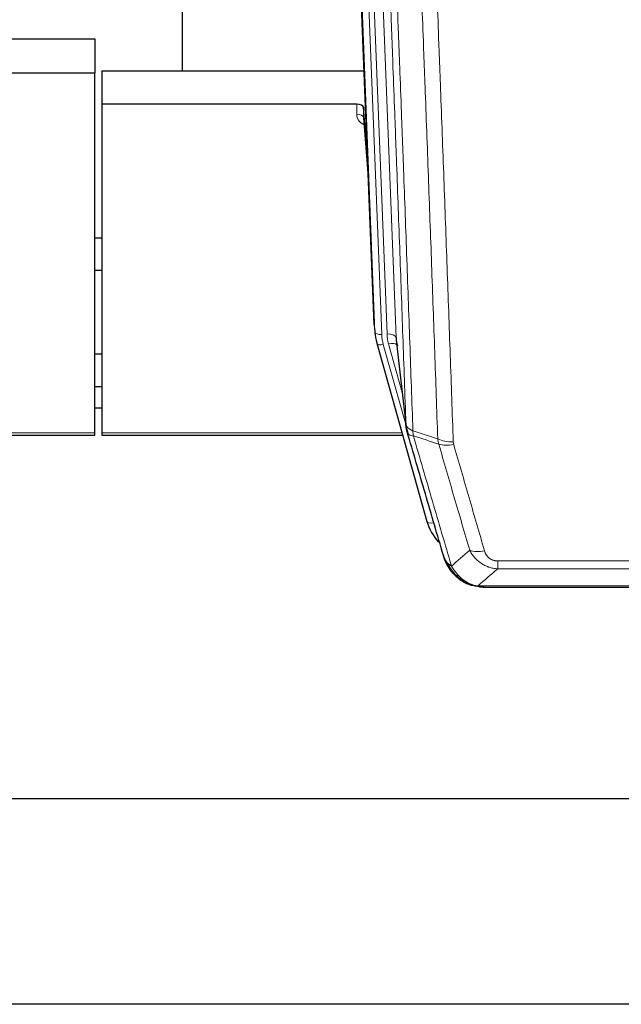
# Model space of a CAD drawing. Header units: inches. Extents: x 0 to 29700, y -16 to 21000.
# Tile 13 of 212: x 3922 to 4188, y 6873 to 7309. Entities that reach past the tile are written whole.
import ezdxf

# ---------------------------------------------------------------- set-up
doc = ezdxf.new("R2010")
doc.units = ezdxf.units.IN
doc.layers.add('254', color=7, linetype='Continuous', true_color=0xffffff)

msp = doc.modelspace()

# ---------------------------------------------------------------- linework, layer by layer
at = {"layer": '254', "color": 2, "linetype": 'Continuous', "lineweight": 25}
for p, q in [((3993.745, 7513.097), (3993.745, 7286.296)), ((4078.68, 7174.002), (4066.107, 7493.365)), ((3912.698, 7300.482), (3955.085, 7300.482)), ((3955.085, 7300.482), (3955.085, 7285.491)), ((3912.127, 7285.491), (3955.085, 7285.491)), ((3955.085, 7126.011), (3955.085, 7285.491)), ((3958.085, 7286.289), (4074.259, 7286.289)), ((3958.085, 7286.289), (3958.085, 7271.48)), ((3958.085, 7271.48), (3958.085, 7126.011)), ((4070.987, 7271.48), (3958.085, 7271.48)), ((4073.986, 7270.229), (4073.975, 7265.653)), ((4075.809, 7246.948), (4073.986, 7270.229)), ((4073.982, 7265.473), (4076.189, 7237.274)), ((3958.099, 7212.206), (3955.088, 7212.206)), ((3955.124, 7198.083), (3958.178, 7198.083)), ((4078.802, 7172.417), (4079.176, 7169.159)), ((4079.838, 7165.792), (4079.857, 7165.696)), ((4079.857, 7165.696), (4102.031, 7086.81)), ((4088.477, 7167.016), (4092.893, 7128.497)), ((3955.082, 7160.962), (3958.07, 7160.962)), ((3958.066, 7146.419), (3955.075, 7146.419)), ((3958.066, 7136.995), (3955.075, 7136.995)), ((3820.865, 7124.981), (3955.085, 7124.981)), ((3955.085, 7124.981), (3955.085, 7126.011)), ((3958.085, 7126.011), (3958.085, 7124.981)), ((3958.085, 7124.981), (4091.303, 7124.981)), ((4120.082, 7059.195), (4119.982, 7059.223)), ((4127.024, 7057.718), (4345.145, 7057.718)), ((4460.585, 6964.046), (3367.806, 6964.046)), ((4514.585, 6873.083), (3401.085, 6873.083))]:
    msp.add_line(p, q, dxfattribs=at)
at = {"layer": '254', "color": 110, "linetype": 'Continuous', "lineweight": 13}
for p, q in [((4075.321, 7500.083), (4088.387, 7168.19)), ((4079.054, 7170.744), (4066.355, 7493.307)), ((4069.29, 7493.575), (4082.048, 7169.524)), ((4071.577, 7495.399), (4084.395, 7169.816)), ((4070.977, 7267.064), (4070.987, 7271.48)), ((4073.975, 7265.653), (4076.182, 7237.465)), ((4078.68, 7174.002), (4079.054, 7170.744)), ((4088.387, 7168.19), (4092.764, 7130.009)), ((4082.745, 7165.123), (4092.818, 7129.289)), ((4091.118, 7143.977), (4085.092, 7165.415)), ((3821.152, 7126.011), (3955.085, 7126.011)), ((3958.085, 7126.011), (4091.016, 7126.011)), ((4100.194, 7103.048), (4104.919, 7086.236)), ((4133.413, 7065.849), (4133.413, 7069.382)), ((4133.413, 7069.382), (4338.756, 7069.382)), ((4338.756, 7065.849), (4133.413, 7065.849)), ((4119.982, 7059.223), (4119.914, 7059.38)), ((4124.682, 7058.381), (4347.487, 7058.381))]:
    msp.add_line(p, q, dxfattribs=at)
at = {"layer": '254', "color": 2, "linetype": 'Continuous', "lineweight": 25}
for centre, major_axis, ratio, start_param, end_param in [((4070.988, 7270.186), (3, 0), 0.4313147, 0.033781, 1.5709509), ((4106.066, 7171.659), (-27.027, -0.37), 0.8864308, 0.02276, 0.2319114), ((4108.413, 7168.719), (20.035, -0.399), 0.8846078, 3.1939931, 3.4031446), ((4128.226, 7092.823), (-27.014, -0.465), 0.8900028, 0.2292736, 0.666958)]:
    msp.add_ellipse(centre, major_axis=major_axis, ratio=ratio, start_param=start_param, end_param=end_param, dxfattribs=at)
at = {"layer": '254', "color": 110, "linetype": 'Continuous', "lineweight": 13}
for centre, major_axis, ratio, start_param, end_param in [((4076.98, 7267.064), (-6.003, -0.046), 0.8757409, 6.2743462, 7.5486547), ((4070.977, 7265.609), (-3, 0.007), 0.4848086, 3.1763596, 4.7135294), ((4082.048, 7170.909), (2.998, 0.118), 0.4614673, 3.175787, 4.6942235), ((4084.395, 7167.969), (3.997, 0.157), 0.4614673, 0.0341943, 1.5526308), ((4082.745, 7166.508), (2.888, 0.812), 0.4480327, 3.1416079, 4.5871119), ((4106.066, 7170.274), (-24.033, -0.038), 0.8858289, 0.0334668, 0.2426182), ((4108.413, 7170.566), (-24.033, -0.038), 0.8858289, 0.0334668, 0.2426182), ((4085.092, 7163.568), (3.851, 1.082), 0.4480327, 0.2500116, 1.4455193), ((4113.718, 7127.659), (-9.994, -0.345), 0.559112, 0.7940626, 1.551472), ((4113.905, 7126.487), (-9.604, -2.788), 0.5442898, 0.6684637, 1.414101), ((4104.919, 7087.622), (2.888, 0.812), 0.4480327, 3.1416079, 4.5871119), ((4127.566, 7079.604), (-9.598, -2.808), 0.562843, 0.6646512, 1.4076092)]:
    msp.add_ellipse(centre, major_axis=major_axis, ratio=ratio, start_param=start_param, end_param=end_param, dxfattribs=at)
for points, knots in [([(4092.764, 7130.009), (4092.319, 7142.856), (4091.413, 7168.707), (4090.006, 7207.951), (4089.036, 7234.425), (4088.482, 7249.404), (4088.42, 7251.07), (4088.296, 7254.403), (4088.11, 7259.407), (4087.674, 7271.106), (4087.295, 7281.175), (4086.977, 7289.588), (4086.913, 7291.272), (4086.785, 7294.642), (4086.594, 7299.7), (4086.143, 7311.523), (4085.753, 7321.696), (4084.967, 7342.091), (4083.904, 7369.419), (4082.263, 7410.813), (4081.138, 7438.678), (4080.569, 7452.677)], [0, 0, 0, 0, 0.125, 0.25, 0.375, 0.375, 0.390625, 0.390625, 0.40625, 0.4375, 0.5, 0.5, 0.515625, 0.515625, 0.53125, 0.5625, 0.625, 0.625, 0.75, 0.875, 1, 1, 1, 1]), ([(4083.624, 7450.897), (4084.195, 7436.844), (4085.323, 7408.873), (4086.968, 7367.322), (4088.035, 7339.89), (4088.823, 7319.418), (4089.214, 7309.207), (4089.666, 7297.338), (4089.858, 7292.261), (4089.986, 7288.878), (4090.05, 7287.188), (4090.369, 7278.742), (4090.749, 7268.635), (4091.186, 7256.892), (4091.373, 7251.869), (4091.497, 7248.523), (4091.559, 7246.851), (4092.115, 7231.815), (4093.088, 7205.24), (4094.499, 7165.846), (4095.407, 7139.897), (4095.853, 7127.001)], [0, 0, 0, 0, 0.125, 0.25, 0.375, 0.375, 0.4375, 0.46875, 0.484375, 0.484375, 0.5, 0.5, 0.5625, 0.59375, 0.609375, 0.609375, 0.625, 0.625, 0.75, 0.875, 1, 1, 1, 1]), ([(4106.85, 7123.432), (4106.412, 7136.129), (4105.52, 7161.675), (4104.598, 7187.521), (4103.895, 7207.02), (4103.659, 7213.538), (4103.183, 7226.612), (4102.943, 7233.168), (4102.216, 7252.892), (4101.724, 7266.112), (4101.1, 7282.726), (4100.975, 7286.053), (4100.723, 7292.715), (4100.344, 7302.721), (4099.961, 7312.763), (4099.189, 7332.895), (4098.146, 7359.869), (4096.536, 7400.721), (4095.434, 7428.217), (4094.876, 7442.03)], [0, 0, 0, 0, 0.125, 0.25, 0.25, 0.3125, 0.3125, 0.375, 0.375, 0.5, 0.5, 0.53125, 0.53125, 0.5625, 0.625, 0.625, 0.75, 0.875, 1, 1, 1, 1]), ([(4101.759, 7441.069), (4102.317, 7427.238), (4103.417, 7399.708), (4105.025, 7358.804), (4106.067, 7331.796), (4106.838, 7311.637), (4107.22, 7301.583), (4107.599, 7291.565), (4107.85, 7284.894), (4107.975, 7281.563), (4108.599, 7264.928), (4109.09, 7251.691), (4109.815, 7231.941), (4110.055, 7225.377), (4110.531, 7212.286), (4110.767, 7205.76), (4111.469, 7186.237), (4112.39, 7160.357), (4113.28, 7134.779), (4113.718, 7122.066)], [0, 0, 0, 0, 0.125, 0.25, 0.375, 0.375, 0.4375, 0.46875, 0.46875, 0.5, 0.5, 0.625, 0.625, 0.6875, 0.6875, 0.75, 0.75, 0.875, 1, 1, 1, 1]), ([(4092.764, 7130.009), (4092.765, 7130.001), (4092.767, 7129.985), (4092.77, 7129.962), (4092.773, 7129.938), (4092.776, 7129.914), (4092.78, 7129.891), (4092.784, 7129.867), (4092.789, 7129.843), (4092.793, 7129.82), (4092.798, 7129.796), (4092.803, 7129.773), (4092.809, 7129.749), (4092.814, 7129.726), (4092.82, 7129.702), (4092.826, 7129.679), (4092.832, 7129.655), (4092.839, 7129.632), (4092.846, 7129.608), (4092.853, 7129.585), (4092.86, 7129.561), (4092.868, 7129.538), (4092.876, 7129.515), (4092.884, 7129.491), (4092.892, 7129.468), (4092.901, 7129.445), (4092.91, 7129.422), (4092.919, 7129.399), (4092.928, 7129.375), (4092.938, 7129.352), (4092.948, 7129.329), (4092.958, 7129.306), (4092.968, 7129.283), (4092.979, 7129.26), (4092.99, 7129.237), (4093.001, 7129.214), (4093.012, 7129.191), (4093.024, 7129.168), (4093.036, 7129.146), (4093.048, 7129.123), (4093.06, 7129.1), (4093.073, 7129.077), (4093.086, 7129.055), (4093.099, 7129.032), (4093.112, 7129.009), (4093.126, 7128.987), (4093.14, 7128.964), (4093.154, 7128.942), (4093.168, 7128.919), (4093.183, 7128.897), (4093.197, 7128.875), (4093.213, 7128.852), (4093.228, 7128.83), (4093.243, 7128.808), (4093.259, 7128.786), (4093.275, 7128.764), (4093.291, 7128.742), (4093.308, 7128.72), (4093.325, 7128.698), (4093.342, 7128.676), (4093.359, 7128.654), (4093.376, 7128.632), (4093.394, 7128.61), (4093.412, 7128.589), (4093.43, 7128.567), (4093.449, 7128.545), (4093.467, 7128.524), (4093.486, 7128.502), (4093.505, 7128.481), (4093.525, 7128.46), (4093.544, 7128.438), (4093.564, 7128.417), (4093.584, 7128.396), (4093.605, 7128.375), (4093.625, 7128.354), (4093.646, 7128.333), (4093.673, 7128.306), (4093.707, 7128.273), (4093.748, 7128.234), (4093.789, 7128.195), (4093.832, 7128.157), (4093.875, 7128.119), (4093.919, 7128.081), (4093.964, 7128.044), (4094.009, 7128.007), (4094.056, 7127.97), (4094.103, 7127.934), (4094.151, 7127.898), (4094.199, 7127.862), (4094.249, 7127.826), (4094.299, 7127.791), (4094.35, 7127.756), (4094.402, 7127.722), (4094.454, 7127.687), (4094.507, 7127.653), (4094.561, 7127.62), (4094.616, 7127.587), (4094.671, 7127.554), (4094.727, 7127.521), (4094.784, 7127.489), (4094.842, 7127.457), (4094.9, 7127.426), (4094.959, 7127.395), (4095.018, 7127.364), (4095.078, 7127.334), (4095.139, 7127.304), (4095.201, 7127.274), (4095.263, 7127.245), (4095.326, 7127.217), (4095.39, 7127.188), (4095.454, 7127.16), (4095.519, 7127.133), (4095.585, 7127.105), (4095.651, 7127.079), (4095.718, 7127.052), (4095.785, 7127.026), (4095.83, 7127.009), (4095.853, 7127.001)], [0, 0, 0, 0, 0.0066687, 0.0133374, 0.0200061, 0.0266746, 0.0333432, 0.0400116, 0.0466801, 0.0533484, 0.0600168, 0.066685, 0.0733532, 0.0800214, 0.0866895, 0.0933575, 0.1000255, 0.1066935, 0.1133614, 0.1200292, 0.126697, 0.1333647, 0.1400324, 0.1467001, 0.1533676, 0.1600352, 0.1667026, 0.1733701, 0.1800374, 0.1867047, 0.193372, 0.2000392, 0.2067064, 0.2133735, 0.2200405, 0.2267075, 0.2333745, 0.2400414, 0.2467082, 0.253375, 0.2600418, 0.2667085, 0.2733751, 0.2800417, 0.2867082, 0.2933747, 0.3000412, 0.3067075, 0.3133739, 0.3200401, 0.3267064, 0.3333725, 0.3400387, 0.3467047, 0.3533708, 0.3600367, 0.3667026, 0.3733685, 0.3800343, 0.3867001, 0.3933658, 0.4000315, 0.4066971, 0.4133626, 0.4200281, 0.4266936, 0.433359, 0.4400243, 0.4466896, 0.4533549, 0.4600201, 0.4666852, 0.4733503, 0.4800154, 0.4866804, 0.4933453, 0.5000102, 0.5125098, 0.5250093, 0.5375088, 0.5500082, 0.5625077, 0.5750071, 0.5875066, 0.600006, 0.6125054, 0.6250049, 0.6375043, 0.6500037, 0.6625032, 0.6750026, 0.6875021, 0.7000016, 0.7125011, 0.7250006, 0.7375001, 0.7499997, 0.7624993, 0.7749989, 0.7874985, 0.7999982, 0.812498, 0.8249977, 0.8374975, 0.8499974, 0.8624973, 0.8749972, 0.8874972, 0.8999973, 0.9124974, 0.9249976, 0.9374978, 0.9499981, 0.9624985, 0.9749989, 0.9874994, 1, 1, 1, 1]), ([(4093.32, 7126.558), (4093.341, 7126.312), (4093.419, 7126.081), (4093.683, 7125.662), (4093.868, 7125.473), (4094.34, 7125.151), (4094.625, 7125.018), (4095.284, 7124.814), (4095.657, 7124.744), (4096.065, 7124.71)], [0, 0, 0, 0, 0.25, 0.25, 0.5, 0.5, 0.75, 0.75, 1, 1, 1, 1]), ([(4096.065, 7124.71), (4095.99, 7125.082), (4095.948, 7125.454), (4095.89, 7126.213), (4095.874, 7126.599), (4095.853, 7127.001)], [0, 0, 0, 0, 0.5, 0.5, 1, 1, 1, 1]), ([(4096.065, 7124.71), (4098.887, 7115.017), (4101.703, 7105.369), (4105.917, 7090.966), (4107.319, 7086.177), (4110.122, 7076.621), (4111.521, 7071.855), (4112.919, 7067.1)], [0, 0, 0, 0, 0.5, 0.5, 0.75, 0.75, 1, 1, 1, 1]), ([(4113.905, 7120.889), (4113.849, 7121.082), (4113.806, 7121.277), (4113.743, 7121.669), (4113.724, 7121.867), (4113.718, 7122.066)], [0, 0, 0, 0, 0.5, 0.5, 1, 1, 1, 1]), ([(4120.986, 7074.062), (4119.851, 7077.948), (4118.714, 7081.842), (4116.439, 7089.645), (4115.3, 7093.554), (4111.881, 7105.303), (4109.597, 7113.166), (4107.309, 7121.059)], [0, 0, 0, 0, 0.25, 0.25, 0.5, 0.5, 1, 1, 1, 1]), ([(4113.905, 7120.889), (4116.19, 7112.983), (4118.472, 7105.108), (4121.887, 7093.34), (4123.025, 7089.425), (4125.297, 7081.61), (4126.432, 7077.71), (4127.566, 7073.818)], [0, 0, 0, 0, 0.5, 0.5, 0.75, 0.75, 1, 1, 1, 1]), ([(4133.413, 7065.849), (4133.078, 7065.872), (4132.745, 7065.905), (4132.082, 7065.993), (4131.754, 7066.047), (4130.778, 7066.239), (4130.14, 7066.407), (4129.438, 7066.644), (4129.36, 7066.671), (4129.204, 7066.726), (4129.127, 7066.754), (4128.895, 7066.841), (4128.743, 7066.901), (4128.288, 7067.089), (4127.693, 7067.359), (4127.12, 7067.667), (4126.699, 7067.912), (4126.491, 7068.038), (4126.285, 7068.169), (4126.149, 7068.258), (4126.081, 7068.303), (4125.475, 7068.712), (4124.967, 7069.108), (4124.248, 7069.748), (4124.016, 7069.968), (4123.677, 7070.31), (4123.566, 7070.426), (4123.348, 7070.662), (4123.24, 7070.782), (4122.713, 7071.387), (4122.325, 7071.893), (4121.61, 7072.947), (4121.284, 7073.495), (4120.986, 7074.062)], [0, 0, 0, 0, 0.0625, 0.0625, 0.125, 0.125, 0.25, 0.25, 0.265625, 0.265625, 0.28125, 0.28125, 0.3125, 0.3125, 0.375, 0.4375, 0.4375, 0.46875, 0.484375, 0.484375, 0.5, 0.5, 0.625, 0.625, 0.6875, 0.6875, 0.71875, 0.71875, 0.75, 0.75, 0.875, 0.875, 1, 1, 1, 1]), ([(4110.002, 7070.015), (4110.158, 7069.73), (4110.338, 7069.455), (4110.742, 7068.926), (4110.967, 7068.672), (4111.212, 7068.431)], [0, 0, 0, 0, 0.5, 0.5, 1, 1, 1, 1]), ([(4133.413, 7069.382), (4133.231, 7069.382), (4133.048, 7069.388), (4132.684, 7069.415), (4132.505, 7069.434), (4132.149, 7069.488), (4131.974, 7069.522), (4131.627, 7069.604), (4131.456, 7069.652), (4131.245, 7069.722), (4131.203, 7069.737), (4131.119, 7069.767), (4130.995, 7069.813), (4130.874, 7069.863), (4130.635, 7069.968), (4130.327, 7070.121), (4130.04, 7070.3), (4129.867, 7070.419), (4129.832, 7070.444), (4129.764, 7070.493), (4129.731, 7070.518), (4129.631, 7070.594), (4129.566, 7070.646), (4129.376, 7070.805), (4129.257, 7070.915), (4129.03, 7071.144), (4128.923, 7071.262), (4128.72, 7071.505), (4128.625, 7071.63), (4128.512, 7071.79), (4128.489, 7071.822), (4128.446, 7071.887), (4128.424, 7071.92), (4128.36, 7072.018), (4128.319, 7072.084), (4128.201, 7072.284), (4128.127, 7072.418), (4127.99, 7072.691), (4127.927, 7072.828), (4127.75, 7073.245), (4127.65, 7073.529), (4127.566, 7073.818)], [0, 0, 0, 0, 0.0625, 0.0625, 0.125, 0.125, 0.1875, 0.1875, 0.25, 0.25, 0.265625, 0.265625, 0.28125, 0.3125, 0.3125, 0.375, 0.4375, 0.4375, 0.453125, 0.453125, 0.46875, 0.46875, 0.5, 0.5, 0.5625, 0.5625, 0.625, 0.625, 0.6875, 0.6875, 0.703125, 0.703125, 0.71875, 0.71875, 0.75, 0.75, 0.8125, 0.8125, 0.875, 0.875, 1, 1, 1, 1]), ([(4114.87, 7063.106), (4114.499, 7063.495), (4114.142, 7063.901), (4112.781, 7065.584), (4111.911, 7066.978), (4111.212, 7068.431)], [0, 0, 0, 0, 0.25, 0.25, 1, 1, 1, 1]), ([(4111.212, 7068.431), (4111.458, 7068.183), (4111.724, 7067.948), (4112.295, 7067.504), (4112.599, 7067.295), (4112.919, 7067.1)], [0, 0, 0, 0, 0.5, 0.5, 1, 1, 1, 1]), ([(4116.095, 7062.893), (4115.796, 7063.209), (4115.505, 7063.537), (4114.378, 7064.887), (4113.612, 7065.985), (4112.919, 7067.1)], [0, 0, 0, 0, 0.25, 0.25, 1, 1, 1, 1]), ([(4113.884, 7063.59), (4113.915, 7063.564), (4113.948, 7063.538), (4114.082, 7063.436), (4114.195, 7063.366), (4114.444, 7063.244), (4114.581, 7063.192), (4114.772, 7063.133), (4114.821, 7063.119), (4114.87, 7063.106)], [0, 0, 0, 0, 0.125, 0.125, 0.5, 0.5, 0.875, 0.875, 1, 1, 1, 1]), ([(4114.87, 7063.106), (4114.969, 7063.079), (4115.07, 7063.056), (4115.327, 7063.006), (4115.485, 7062.982), (4115.795, 7062.938), (4115.948, 7062.917), (4116.095, 7062.893)], [0, 0, 0, 0, 0.25, 0.25, 0.625, 0.625, 1, 1, 1, 1]), ([(4120.064, 7059.774), (4119.884, 7059.871), (4119.705, 7059.973), (4118.998, 7060.398), (4118.483, 7060.756), (4117.489, 7061.543), (4117.01, 7061.971), (4116.395, 7062.58), (4116.244, 7062.735), (4116.095, 7062.893)], [0, 0, 0, 0, 0.125, 0.125, 0.5, 0.5, 0.875, 0.875, 1, 1, 1, 1]), ([(4119.914, 7059.38), (4119.912, 7059.41), (4119.914, 7059.442), (4119.927, 7059.528), (4119.943, 7059.583), (4119.991, 7059.687), (4120.023, 7059.736), (4120.064, 7059.774)], [0, 0, 0, 0, 0.25, 0.25, 0.625, 0.625, 1, 1, 1, 1]), ([(4124.682, 7058.381), (4123.461, 7058.483), (4122.285, 7058.777), (4120.792, 7059.403), (4120.424, 7059.58), (4120.064, 7059.774)], [0, 0, 0, 0, 0.75, 0.75, 1, 1, 1, 1]), ([(4125.553, 7057.861), (4125.434, 7057.887), (4125.324, 7057.918), (4125.075, 7058.005), (4124.95, 7058.066), (4124.764, 7058.209), (4124.703, 7058.289), (4124.682, 7058.381)], [0, 0, 0, 0, 0.25, 0.25, 0.625, 0.625, 1, 1, 1, 1])]:
    msp.add_open_spline(points, degree=3, knots=knots, dxfattribs=at)
at = {"layer": '254', "color": 2, "linetype": 'Continuous', "lineweight": 25}
for points, knots in [([(4093.32, 7126.558), (4093.315, 7126.575), (4093.305, 7126.61), (4093.29, 7126.662), (4093.275, 7126.716), (4093.259, 7126.77), (4093.244, 7126.826), (4093.229, 7126.883), (4093.213, 7126.941), (4093.198, 7127), (4093.182, 7127.06), (4093.167, 7127.122), (4093.152, 7127.184), (4093.136, 7127.248), (4093.121, 7127.312), (4093.106, 7127.378), (4093.091, 7127.445), (4093.076, 7127.514), (4093.061, 7127.583), (4093.046, 7127.653), (4093.031, 7127.725), (4093.017, 7127.798), (4093.003, 7127.872), (4092.989, 7127.947), (4092.975, 7128.023), (4092.961, 7128.1), (4092.948, 7128.179), (4092.927, 7128.305), (4092.901, 7128.475), (4092.873, 7128.682), (4092.849, 7128.874), (4092.83, 7129.051), (4092.814, 7129.213), (4092.801, 7129.361), (4092.791, 7129.493), (4092.783, 7129.61), (4092.777, 7129.712), (4092.773, 7129.799), (4092.769, 7129.87), (4092.767, 7129.926), (4092.765, 7129.967), (4092.764, 7129.993), (4092.764, 7130.005), (4092.764, 7130.009)], [0, 0, 0, 0, 0.0155037, 0.0313049, 0.0474035, 0.0637997, 0.0804935, 0.097485, 0.1147743, 0.1323613, 0.1502462, 0.1684289, 0.1869096, 0.2056883, 0.224765, 0.2441397, 0.2638126, 0.2837835, 0.3040527, 0.32462, 0.3454856, 0.3666494, 0.3881116, 0.409872, 0.4319308, 0.454288, 0.4769435, 0.4998975, 0.5635611, 0.6228928, 0.6778927, 0.7285606, 0.7748966, 0.8169007, 0.8545729, 0.8879131, 0.9169214, 0.9415977, 0.9619421, 0.9779545, 0.989635, 0.9969835, 1, 1, 1, 1]), ([(4109.363, 7071.789), (4108.032, 7076.311), (4106.699, 7080.844), (4104.032, 7089.931), (4102.696, 7094.485), (4098.686, 7108.178), (4096.006, 7117.347), (4093.32, 7126.558)], [0, 0, 0, 0, 0.25, 0.25, 0.5, 0.5, 1, 1, 1, 1]), ([(4113.394, 7064.292), (4113.383, 7064.305), (4113.359, 7064.332), (4113.324, 7064.371), (4113.289, 7064.412), (4113.253, 7064.453), (4113.217, 7064.496), (4113.181, 7064.538), (4113.144, 7064.582), (4113.106, 7064.626), (4113.069, 7064.671), (4113.03, 7064.717), (4112.992, 7064.763), (4112.953, 7064.81), (4112.914, 7064.858), (4112.875, 7064.906), (4112.835, 7064.956), (4112.795, 7065.006), (4112.754, 7065.057), (4112.714, 7065.108), (4112.673, 7065.161), (4112.631, 7065.214), (4112.59, 7065.268), (4112.548, 7065.322), (4112.506, 7065.378), (4112.463, 7065.434), (4112.42, 7065.491), (4112.377, 7065.549), (4112.334, 7065.607), (4112.291, 7065.667), (4112.247, 7065.727), (4112.203, 7065.788), (4112.159, 7065.85), (4112.115, 7065.912), (4112.071, 7065.976), (4112.026, 7066.04), (4111.981, 7066.105), (4111.936, 7066.171), (4111.891, 7066.238), (4111.846, 7066.306), (4111.8, 7066.374), (4111.755, 7066.444), (4111.709, 7066.514), (4111.663, 7066.585), (4111.618, 7066.657), (4111.572, 7066.729), (4111.526, 7066.803), (4111.48, 7066.878), (4111.433, 7066.953), (4111.387, 7067.029), (4111.341, 7067.107), (4111.295, 7067.185), (4111.249, 7067.264), (4111.202, 7067.343), (4111.156, 7067.424), (4111.11, 7067.506), (4111.064, 7067.589), (4111.018, 7067.672), (4110.972, 7067.756), (4110.926, 7067.842), (4110.88, 7067.928), (4110.834, 7068.015), (4110.788, 7068.103), (4110.743, 7068.192), (4110.697, 7068.282), (4110.652, 7068.373), (4110.607, 7068.465), (4110.562, 7068.558), (4110.517, 7068.652), (4110.472, 7068.746), (4110.428, 7068.842), (4110.384, 7068.939), (4110.34, 7069.036), (4110.296, 7069.135), (4110.253, 7069.234), (4110.21, 7069.334), (4110.167, 7069.436), (4110.124, 7069.538), (4110.082, 7069.642), (4110.04, 7069.746), (4109.999, 7069.851), (4109.958, 7069.957), (4109.917, 7070.064), (4109.876, 7070.173), (4109.837, 7070.282), (4109.797, 7070.392), (4109.758, 7070.503), (4109.719, 7070.615), (4109.681, 7070.728), (4109.644, 7070.842), (4109.607, 7070.957), (4109.57, 7071.073), (4109.534, 7071.19), (4109.498, 7071.308), (4109.463, 7071.427), (4109.429, 7071.547), (4109.395, 7071.667), (4109.374, 7071.748), (4109.363, 7071.789)], [0, 0, 0, 0, 0.0060657, 0.012223, 0.0184718, 0.0248123, 0.0312443, 0.0377679, 0.0443831, 0.0510899, 0.0578883, 0.0647782, 0.0717598, 0.0788329, 0.0859977, 0.093254, 0.1006019, 0.1080414, 0.1155725, 0.1231952, 0.1309095, 0.1387154, 0.1466129, 0.1546019, 0.1626826, 0.1708549, 0.1791188, 0.1874742, 0.1959213, 0.20446, 0.2130903, 0.2218121, 0.2306256, 0.2395307, 0.2485274, 0.2576156, 0.2667955, 0.276067, 0.2854301, 0.2948848, 0.3044311, 0.314069, 0.3237985, 0.3336196, 0.3435324, 0.3535367, 0.3636326, 0.3738202, 0.3840993, 0.3944701, 0.4049324, 0.4154864, 0.426132, 0.4368691, 0.4476979, 0.4586183, 0.4696303, 0.480734, 0.4919292, 0.503216, 0.5145945, 0.5260645, 0.5376262, 0.5492795, 0.5610244, 0.5728609, 0.584789, 0.5968087, 0.60892, 0.621123, 0.6334175, 0.6458037, 0.6582815, 0.6708509, 0.6835119, 0.6962645, 0.7091087, 0.7220445, 0.735072, 0.748191, 0.7614017, 0.774704, 0.7880979, 0.8015834, 0.8151605, 0.8288293, 0.8425896, 0.8564416, 0.8703852, 0.8844204, 0.8985472, 0.9127656, 0.9270756, 0.9414773, 0.9559705, 0.9705554, 0.9852319, 1, 1, 1, 1]), ([(4109.363, 7071.789), (4109.42, 7071.479), (4109.502, 7071.175), (4109.715, 7070.582), (4109.847, 7070.294), (4110.002, 7070.015)], [0, 0, 0, 0, 0.5, 0.5, 1, 1, 1, 1]), ([(4113.884, 7063.59), (4113.45, 7064.06), (4113.04, 7064.551), (4111.51, 7066.586), (4110.614, 7068.275), (4110.002, 7070.015)], [0, 0, 0, 0, 0.25, 0.25, 1, 1, 1, 1]), ([(4113.454, 7064.158), (4113.476, 7064.113), (4113.499, 7064.069), (4113.578, 7063.934), (4113.641, 7063.844), (4113.767, 7063.7), (4113.823, 7063.644), (4113.884, 7063.59)], [0, 0, 0, 0, 0.2280377, 0.2280377, 0.6912151, 0.6912151, 1, 1, 1, 1]), ([(4116.395, 7061.333), (4115.749, 7061.815), (4115.133, 7062.34), (4114.326, 7063.127), (4114.102, 7063.356), (4113.884, 7063.59)], [0, 0, 0, 0, 0.7159091, 0.7159091, 1, 1, 1, 1]), ([(4119.914, 7059.38), (4119.685, 7059.492), (4119.458, 7059.609), (4118.556, 7060.102), (4117.897, 7060.523), (4116.627, 7061.461), (4116.017, 7061.978), (4115.245, 7062.721), (4115.056, 7062.911), (4114.87, 7063.106)], [0, 0, 0, 0, 0.125, 0.125, 0.5, 0.5, 0.875, 0.875, 1, 1, 1, 1]), ([(4125.553, 7057.861), (4124.142, 7057.95), (4122.706, 7058.256), (4120.835, 7058.957), (4120.371, 7059.157), (4119.914, 7059.38)], [0, 0, 0, 0, 0.75, 0.75, 1, 1, 1, 1]), ([(4122.08, 7058.465), (4122, 7058.489), (4121.921, 7058.513), (4121.248, 7058.725), (4120.66, 7058.944), (4120.082, 7059.195)], [0, 0, 0, 0, 0.1180686, 0.1180686, 1, 1, 1, 1]), ([(4127.224, 7057.721), (4127.15, 7057.719), (4127.076, 7057.718), (4126.78, 7057.719), (4126.558, 7057.728), (4126.131, 7057.763), (4125.925, 7057.789), (4125.673, 7057.835), (4125.612, 7057.847), (4125.553, 7057.861)], [0, 0, 0, 0, 0.125, 0.125, 0.5, 0.5, 0.875, 0.875, 1, 1, 1, 1])]:
    msp.add_open_spline(points, degree=3, knots=knots, dxfattribs=at)
for points, degree in [([(4092.887, 7128.578), (4093.637, 7125.747)], 1), ([(4116.471, 7061.276), (4118.117, 7060.056), (4119.984, 7059.221)], 2), ([(4127.224, 7057.721), (4126.607, 7057.717), (4125.984, 7057.747), (4125.358, 7057.811)], 3)]:
    msp.add_open_spline(points, degree=degree, dxfattribs=at)
at = {"layer": '254', "color": 110, "linetype": 'Continuous', "lineweight": 13}
for points in [[(4095.853, 7127.001), (4099.518, 7125.813), (4103.184, 7124.623), (4106.85, 7123.432)], [(4107.309, 7121.059), (4103.56, 7122.278), (4099.812, 7123.495), (4096.065, 7124.71)], [(4107.309, 7121.059), (4107.196, 7121.443), (4107.008, 7122.223), (4106.891, 7123.025), (4106.85, 7123.432)], [(4112.919, 7067.1), (4115.593, 7069.423), (4118.282, 7071.744), (4120.986, 7074.062)], [(4133.413, 7065.849), (4130.485, 7063.362), (4127.575, 7060.873), (4124.682, 7058.381)]]:
    msp.add_open_spline(points, degree=3, dxfattribs=at)

doc.saveas('drawing.dxf')
